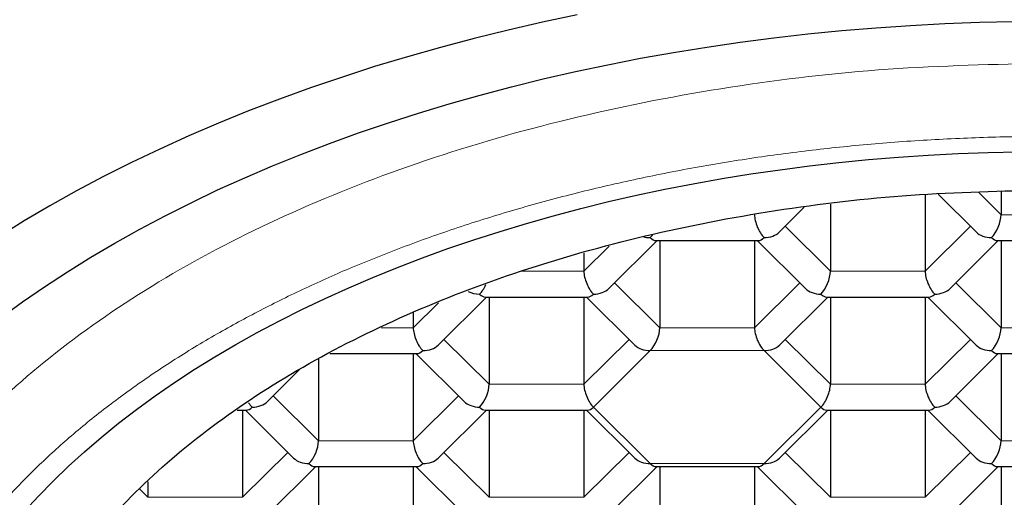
# Model space of a CAD drawing. Header units: millimetres. Extents: x 8 to 532, y 12 to 403.
# Tile 24 of 45: x 272.17 to 279.66, y 339.62 to 343.26. Entities that reach past the tile are written whole.
import ezdxf

# ---------------------------------------------------------------- set-up
doc = ezdxf.new("R2010")
doc.units = ezdxf.units.MM

msp = doc.modelspace()

# ---------------------------------------------------------------- linework, layer by layer
at = {"color": 7, "linetype": 'Continuous', "lineweight": 30}
for p, q in [((279.0618, 341.9257), (279.0618, 341.3422)), ((279.1594, 341.9294), (279.4495, 341.6412)), ((279.6392, 341.9474), (279.6392, 341.7724)), ((277.9524, 341.6412), (278.1415, 341.8291)), ((278.3401, 341.8517), (278.3401, 341.3422)), ((276.6534, 341.211), (277.0204, 341.5757)), ((277.0103, 341.5757), (277.7935, 341.5757)), ((277.0411, 341.5757), (277.0411, 340.912)), ((277.7628, 341.5757), (277.7628, 340.912)), ((277.7834, 341.5757), (278.1505, 341.211)), ((279.2514, 341.211), (279.6185, 341.5757)), ((279.6084, 341.5757), (280.3916, 341.5757)), ((279.6392, 341.5757), (279.6392, 340.912)), ((276.4637, 341.479), (276.4637, 341.3422)), ((275.3543, 340.7808), (275.7214, 341.1455)), ((275.7113, 341.1455), (276.4945, 341.1455)), ((275.742, 341.1455), (275.742, 340.4818)), ((276.4637, 341.1455), (276.4637, 340.4818)), ((276.4844, 341.1455), (276.8514, 340.7808)), ((277.9524, 340.7808), (278.3195, 341.1455)), ((278.3093, 341.1455), (279.0926, 341.1455)), ((278.3401, 341.1455), (278.3401, 340.4818)), ((279.0618, 341.1455), (279.0618, 340.4818)), ((279.0824, 341.1455), (279.4495, 340.7808)), ((275.1647, 341.029), (275.1647, 340.912)), ((274.5293, 340.7153), (275.1955, 340.7153)), ((275.1647, 340.7153), (275.1647, 340.0516)), ((275.1853, 340.7153), (275.5524, 340.3506)), ((279.2514, 340.3506), (279.6185, 340.7153)), ((279.6084, 340.7153), (280.3916, 340.7153)), ((279.6392, 340.7153), (279.6392, 340.0516)), ((274.0553, 340.3506), (274.3071, 340.6008)), ((274.443, 340.6719), (274.443, 340.0516)), ((273.8245, 340.2851), (273.8964, 340.2851)), ((273.8657, 340.2851), (273.8657, 339.6215)), ((273.8863, 340.2851), (274.2534, 339.9204)), ((275.3543, 339.9204), (275.7214, 340.2851)), ((275.7113, 340.2851), (276.4945, 340.2851)), ((275.742, 340.2851), (275.742, 339.6215)), ((276.4637, 340.2851), (276.4637, 339.6215)), ((276.4844, 340.2851), (276.8514, 339.9204)), ((277.9524, 339.9204), (278.3195, 340.2851)), ((278.3093, 340.2851), (279.0926, 340.2851)), ((278.3401, 340.2851), (278.3401, 339.6215)), ((279.0618, 340.2851), (279.0618, 339.6215)), ((279.0824, 340.2851), (279.4495, 339.9204)), ((274.0553, 339.4903), (274.4224, 339.855)), ((274.4122, 339.855), (275.1955, 339.855)), ((274.443, 339.855), (274.443, 339.1913)), ((275.1647, 339.855), (275.1647, 339.1913)), ((275.1853, 339.855), (275.5524, 339.4903)), ((276.6534, 339.4903), (277.0204, 339.855)), ((277.0103, 339.855), (277.7935, 339.855)), ((277.0411, 339.855), (277.0411, 339.1913)), ((277.7628, 339.855), (277.7628, 339.1913)), ((277.7834, 339.855), (278.1505, 339.4903)), ((279.2514, 339.4903), (279.6185, 339.855)), ((279.6084, 339.855), (280.3916, 339.855)), ((279.6392, 339.855), (279.6392, 339.1913)), ((273.144, 339.74), (273.144, 339.6215))]:
    msp.add_line(p, q, dxfattribs=at)
at = {"color": 8, "linetype": 'Continuous', "lineweight": 0}
for p, q in [((279.4694, 341.941), (279.6392, 341.7724)), ((279.6392, 341.7724), (280.3608, 341.7724)), ((277.9958, 341.6843), (278.3401, 341.3422)), ((279.0618, 341.3422), (279.4061, 341.6843)), ((276.4637, 341.3422), (276.6563, 341.5335)), ((275.982, 341.3422), (276.4637, 341.3422)), ((278.3401, 341.3422), (279.0618, 341.3422)), ((276.6967, 341.2541), (277.0411, 340.912)), ((277.7628, 340.912), (278.1071, 341.2541)), ((279.2948, 341.2541), (279.6392, 340.912)), ((275.1647, 340.912), (275.3563, 341.1024)), ((274.9203, 340.912), (275.1647, 340.912)), ((277.0411, 340.912), (277.7628, 340.912)), ((279.6392, 340.912), (280.3608, 340.912)), ((275.3977, 340.8239), (275.742, 340.4818)), ((276.4637, 340.4818), (276.8081, 340.8239)), ((277.9958, 340.8239), (278.3401, 340.4818)), ((279.0618, 340.4818), (279.4061, 340.8239)), ((276.9689, 340.7379), (276.5359, 340.3077)), ((277.8349, 340.7379), (276.9689, 340.7379)), ((278.2679, 340.3077), (277.8349, 340.7379)), ((275.742, 340.4818), (276.4637, 340.4818)), ((278.3401, 340.4818), (279.0618, 340.4818)), ((274.0987, 340.3937), (274.443, 340.0516)), ((275.1647, 340.0516), (275.509, 340.3937)), ((279.2948, 340.3937), (279.6392, 340.0516)), ((276.5359, 340.3077), (276.9689, 339.8776)), ((277.8349, 339.8776), (278.2679, 340.3077)), ((274.443, 340.0516), (275.1647, 340.0516)), ((279.6392, 340.0516), (280.3608, 340.0516)), ((273.8657, 339.6215), (274.21, 339.9635)), ((275.3977, 339.9635), (275.742, 339.6215)), ((276.4637, 339.6215), (276.8081, 339.9635)), ((277.9958, 339.9635), (278.3401, 339.6215)), ((279.0618, 339.6215), (279.4061, 339.9635)), ((276.9689, 339.8776), (277.8349, 339.8776)), ((273.0799, 339.6851), (273.144, 339.6215)), ((273.144, 339.6215), (273.8657, 339.6215)), ((275.742, 339.6215), (276.4637, 339.6215)), ((278.3401, 339.6215), (279.0618, 339.6215))]:
    msp.add_line(p, q, dxfattribs=at)
at = {"color": 7, "linetype": 'Continuous', "lineweight": 30, "flags": 128}
for points in [[(276.4116, 343.2932), (276.1475, 343.2373), (275.8862, 343.1775), (275.6276, 343.1138), (275.372, 343.0462), (275.1196, 342.9748), (274.8705, 342.8996), (274.625, 342.8208), (274.3831, 342.7382), (274.1451, 342.6521), (273.9111, 342.5624), (273.6813, 342.4693), (273.4558, 342.3727), (273.2348, 342.2727), (273.0184, 342.1695), (272.8068, 342.0631), (272.6002, 341.9535), (272.3986, 341.8409), (272.2022, 341.7253), (272.0112, 341.6067)], [(272.0268, 340.9901), (272.1897, 341.1086), (272.3579, 341.2246), (272.5314, 341.3381), (272.71, 341.4489), (272.8936, 341.557), (273.082, 341.6623), (273.2752, 341.7647), (273.473, 341.8642), (273.6753, 341.9607), (273.8819, 342.0541), (274.0928, 342.1444), (274.3076, 342.2315), (274.5264, 342.3154), (274.7489, 342.3959), (274.975, 342.4731), (275.2046, 342.5468), (275.4374, 342.6171), (275.6734, 342.6838), (275.9123, 342.747), (276.154, 342.8066), (276.3984, 342.8625), (276.6452, 342.9147), (276.8944, 342.9632), (277.1456, 343.008), (277.3989, 343.0489), (277.6539, 343.0861), (277.9105, 343.1194), (278.1685, 343.1488), (278.4278, 343.1744), (278.6882, 343.196), (278.9495, 343.2138), (279.2115, 343.2276), (279.474, 343.2374), (279.7369, 343.2434)], [(272.2037, 339.5136), (272.3104, 339.6299), (272.4223, 339.7446), (272.5394, 339.8575), (272.6616, 339.9686), (272.7889, 340.0778), (272.9211, 340.1851), (273.0582, 340.2904), (273.2, 340.3936), (273.3464, 340.4946), (273.4975, 340.5934), (273.653, 340.6899), (273.8128, 340.784), (273.9769, 340.8757), (274.1451, 340.9648), (274.3173, 341.0515), (274.4934, 341.1355), (274.6733, 341.2168), (274.8569, 341.2954), (275.0439, 341.3713), (275.2344, 341.4443), (275.4281, 341.5144), (275.625, 341.5816), (275.8249, 341.6458), (276.0276, 341.7069), (276.233, 341.765), (276.4411, 341.8201), (276.6515, 341.8719), (276.8643, 341.9206), (277.0792, 341.9661), (277.2961, 342.0083), (277.5149, 342.0473), (277.7353, 342.0829), (277.9574, 342.1153), (278.1808, 342.1443), (278.4054, 342.1699), (278.6312, 342.1922), (278.8579, 342.211), (279.0854, 342.2265), (279.3135, 342.2385), (279.5421, 342.2471), (279.771, 342.2522)]]:
    msp.add_lwpolyline(points, dxfattribs=at)
at = {"color": 7, "linetype": 'Continuous', "lineweight": 30}
for centre, major_axis, ratio, start_param, end_param in [((277.8349, 341.7007), (-0.0508, 0.1232), 0.416123, 0.790018, 2.360817), ((279.567, 341.7007), (0.0508, 0.1232), 0.416123, 3.922369, 5.493165), ((276.9689, 341.7007), (0.1443, 0), 0.709406, 4.323687, 4.712389), ((276.9689, 341.7007), (0.0508, 0.1232), 0.416123, 3.922369, 4.197675), ((276.9689, 341.7007), (-0.0508, 0.1232), 0.416123, 2.360817, 2.971682), ((277.8349, 341.7007), (0.0508, 0.1232), 0.416123, 3.311504, 3.922369), ((277.8349, 341.7007), (0.1443, 0), 0.709406, 4.712389, 5.663076), ((279.567, 341.7007), (0.1443, 0), 0.709406, 3.761702, 4.712389), ((279.567, 341.7007), (-0.0508, 0.1232), 0.416123, 2.360817, 2.971682), ((276.5359, 341.2705), (-0.0508, 0.1232), 0.416123, 0.790018, 2.360817), ((278.2679, 341.2705), (0.0508, 0.1232), 0.416123, 3.922369, 5.493165), ((279.134, 341.2705), (-0.0508, 0.1232), 0.416123, 0.79002, 2.360817), ((275.6699, 341.2705), (0.0508, 0.1232), 0.416123, 3.922369, 4.639613), ((276.5359, 341.2705), (0.1443, 0), 0.709406, 4.712389, 5.663076), ((278.2679, 341.2705), (0.1443, 0), 0.709406, 3.761702, 4.712389), ((279.134, 341.2705), (0.1443, 0), 0.709406, 4.712389, 5.663076), ((275.6699, 341.2705), (0.1443, 0), 0.709406, 4.063805, 4.712389), ((275.6699, 341.2705), (-0.0508, 0.1232), 0.416123, 2.360817, 2.971682), ((276.5359, 341.2705), (0.0508, 0.1232), 0.416123, 3.311504, 3.922369), ((278.2679, 341.2705), (-0.0508, 0.1232), 0.416123, 2.360817, 2.971682), ((279.134, 341.2705), (0.0508, 0.1232), 0.416123, 3.311504, 3.922369), ((275.2369, 340.8403), (-0.0508, 0.1232), 0.416123, 0.790018, 2.360817), ((276.9689, 340.8403), (0.0508, 0.1232), 0.416123, 3.922369, 5.493165), ((277.8349, 340.8403), (-0.0508, 0.1232), 0.416123, 0.79002, 2.360817), ((279.567, 340.8403), (0.0508, 0.1232), 0.416123, 3.922369, 5.493165), ((275.2369, 340.8403), (0.1443, 0), 0.709406, 4.712389, 5.663076), ((276.9689, 340.8403), (0.1443, 0), 0.709406, 3.761702, 4.712389), ((277.8349, 340.8403), (0.1443, 0), 0.709406, 4.712389, 5.663076), ((279.567, 340.8403), (0.1443, 0), 0.709406, 3.761702, 4.712389), ((275.2369, 340.8403), (0.0508, 0.1232), 0.416123, 3.311504, 3.922369), ((279.567, 340.8403), (-0.0508, 0.1232), 0.416123, 2.360817, 2.971682), ((275.6699, 340.4101), (0.0508, 0.1232), 0.416123, 3.922369, 5.493165), ((276.5359, 340.4101), (-0.0508, 0.1232), 0.416123, 0.79002, 2.360817), ((278.2679, 340.4101), (0.0508, 0.1232), 0.416123, 3.922367, 5.493165), ((279.134, 340.4101), (-0.0508, 0.1232), 0.416123, 0.79002, 2.360817), ((273.9378, 340.4101), (0.0508, 0.1232), 0.416123, 3.311504, 3.922369), ((273.9378, 340.4101), (-0.0508, 0.1232), 0.416123, 1.980819, 2.360817), ((273.9378, 340.4101), (0.1443, 0), 0.709406, 4.712389, 5.663076), ((275.6699, 340.4101), (0.1443, 0), 0.709406, 3.761702, 4.712389), ((275.6699, 340.4101), (-0.0508, 0.1232), 0.416123, 2.360817, 2.971682), ((276.5359, 340.4101), (0.0508, 0.1232), 0.416123, 3.311504, 3.922369), ((278.2679, 340.4101), (-0.0508, 0.1232), 0.416123, 2.360815, 2.971682), ((279.134, 340.4101), (0.0508, 0.1232), 0.416123, 3.311504, 3.922369), ((279.134, 340.4101), (0.1443, 0), 0.709406, 4.712389, 5.663076), ((274.3708, 339.98), (0.0508, 0.1232), 0.416123, 3.922369, 5.493165), ((275.2369, 339.98), (-0.0508, 0.1232), 0.416123, 0.79002, 2.360817), ((279.567, 339.98), (0.0508, 0.1232), 0.416123, 3.922369, 5.493165), ((274.3708, 339.98), (0.1443, 0), 0.709406, 3.761702, 4.712389), ((274.3708, 339.98), (-0.0508, 0.1232), 0.416123, 2.360817, 2.971682), ((275.2369, 339.98), (0.0508, 0.1232), 0.416123, 3.311504, 3.922369), ((275.2369, 339.98), (0.1443, 0), 0.709406, 4.712389, 5.663076), ((276.9689, 339.98), (0.1443, 0), 0.709406, 3.761702, 4.712391), ((276.9689, 339.98), (-0.0508, 0.1232), 0.416123, 2.360818, 2.971682), ((277.8349, 339.98), (0.0508, 0.1232), 0.416123, 3.311504, 3.922368), ((277.8349, 339.98), (0.1443, 0), 0.709406, 4.712387, 5.663076), ((279.567, 339.98), (0.1443, 0), 0.709406, 3.761702, 4.712389), ((279.567, 339.98), (-0.0508, 0.1232), 0.416123, 2.360817, 2.971682)]:
    msp.add_ellipse(centre, major_axis=major_axis, ratio=ratio, start_param=start_param, end_param=end_param, dxfattribs=at)
at = {"color": 8, "linetype": 'Continuous', "lineweight": 0}
msp.add_open_spline([(270.65, 337.5628), (270.6654, 337.7968), (270.6963, 338.2648), (270.9447, 338.9548), (271.3365, 339.621), (271.8796, 340.252), (272.5609, 340.8369), (273.3697, 341.3658), (274.2918, 341.8297), (275.3116, 342.2205), (276.4117, 342.532), (277.5731, 342.7567), (278.7761, 342.8992), (279.592, 342.9169), (280, 342.9258)], degree=3, dxfattribs=at)
msp.add_open_spline([(280, 342.3687), (279.9178, 342.3683), (279.7533, 342.3674), (279.5067, 342.3613), (279.2604, 342.3516), (279.0146, 342.3379), (278.7711, 342.3205), (278.5298, 342.2994), (278.2911, 342.2747), (278.0536, 342.2464), (277.816, 342.2141), (277.5783, 342.1779), (277.3409, 342.1377), (277.1056, 342.0937), (276.8725, 342.046), (276.6418, 341.9946), (276.4137, 341.9396), (276.1883, 341.8809), (275.9659, 341.8187), (275.7465, 341.753), (275.5304, 341.6839), (275.3178, 341.6113), (275.1087, 341.5354), (274.9034, 341.4562), (274.7076, 341.376), (274.521, 341.2953), (274.3435, 341.2143), (274.1696, 341.1308), (273.9995, 341.0448), (273.8332, 340.9563), (273.666, 340.8628), (273.4986, 340.764), (273.3315, 340.6597), (273.1694, 340.5529), (273.0125, 340.4435), (272.8618, 340.3324), (272.7174, 340.2196), (272.5791, 340.1053), (272.4463, 339.9889), (272.3181, 339.8697), (272.1949, 339.7478), (272.0767, 339.623), (271.9647, 339.4965), (271.8587, 339.3682), (271.759, 339.2383), (271.6655, 339.1069), (271.5784, 338.9741), (271.4977, 338.8399), (271.4236, 338.7045), (271.356, 338.568), (271.2949, 338.4305), (271.2406, 338.292), (271.1929, 338.1528), (271.1531, 338.0167), (271.1206, 337.884), (271.0947, 337.7548), (271.0746, 337.6252), (271.0602, 337.4954), (271.0515, 337.3654), (271.0485, 337.2315), (271.0518, 337.0938), (271.062, 336.9523), (271.079, 336.811), (271.1028, 336.67), (271.1333, 336.5303), (271.1701, 336.392), (271.2132, 336.2551), (271.2628, 336.1189), (271.3191, 335.9826), (271.3824, 335.8464), (271.4527, 335.7103), (271.5295, 335.5753), (271.6128, 335.4416), (271.7025, 335.3093), (271.7985, 335.1784), (271.9008, 335.0492), (272.0093, 334.9216), (272.1239, 334.7957), (272.2445, 334.6717), (272.371, 334.5497), (272.5034, 334.4298), (272.6415, 334.312), (272.7812, 334.1996), (272.9218, 334.0925), (273.0629, 333.9907), (273.2085, 333.8909), (273.3584, 333.7932), (273.5126, 333.6978), (273.6756, 333.6019), (273.8477, 333.5058), (274.0294, 333.41), (274.2156, 333.317), (274.4061, 333.227), (274.5998, 333.1405), (274.7964, 333.0577), (274.9956, 332.9784), (275.1984, 332.9022), (275.4062, 332.8287), (275.6189, 332.758), (275.8363, 332.6903), (276.0569, 332.626), (276.2805, 332.5653), (276.507, 332.5081), (276.7362, 332.4545), (276.9678, 332.4046), (277.2018, 332.3584), (277.4379, 332.3159), (277.676, 332.2771), (277.9158, 332.2421), (278.1573, 332.211), (278.4001, 332.1837), (278.6374, 332.1609), (278.8689, 332.1422), (279.0942, 332.1274), (279.3202, 332.1159), (279.5466, 332.1077), (279.7732, 332.1026), (279.9244, 332.102), (280, 332.1016)], degree=3, knots=[0, 0, 0, 0, 0.008774, 0.017551, 0.02633, 0.035111, 0.043893, 0.052519, 0.061145, 0.069771, 0.078398, 0.087201, 0.096003, 0.104805, 0.113607, 0.122408, 0.131209, 0.14001, 0.14881, 0.15761, 0.16641, 0.175209, 0.184009, 0.192808, 0.201608, 0.209674, 0.21774, 0.225806, 0.233872, 0.241938, 0.250005, 0.258785, 0.267566, 0.276346, 0.285127, 0.293908, 0.302532, 0.311157, 0.319781, 0.328405, 0.337205, 0.346005, 0.354805, 0.363605, 0.372405, 0.381204, 0.390004, 0.398803, 0.407602, 0.416401, 0.425199, 0.433998, 0.442796, 0.451594, 0.45966, 0.467725, 0.47579, 0.483855, 0.49192, 0.499986, 0.508765, 0.517545, 0.526325, 0.535105, 0.543886, 0.552511, 0.561135, 0.56976, 0.578385, 0.587187, 0.595989, 0.604791, 0.613593, 0.622395, 0.631198, 0.64, 0.648802, 0.657604, 0.666406, 0.675208, 0.68401, 0.692811, 0.701612, 0.709679, 0.717746, 0.725813, 0.73388, 0.741946, 0.750012, 0.758791, 0.767571, 0.77635, 0.785129, 0.793908, 0.802531, 0.811153, 0.819776, 0.828398, 0.837197, 0.845996, 0.854795, 0.863595, 0.872394, 0.881194, 0.889995, 0.898795, 0.907596, 0.916397, 0.925197, 0.933998, 0.942799, 0.9516, 0.959668, 0.967735, 0.975802, 0.983868, 0.991934, 1, 1, 1, 1], dxfattribs=at)
at = {"color": 7, "linetype": 'Continuous', "lineweight": 30}
msp.add_open_spline([(280, 332.7551), (279.6498, 332.7627), (278.9495, 332.7779), (277.917, 332.9001), (276.9202, 333.093), (275.976, 333.3604), (275.1007, 333.6958), (274.3092, 334.0939), (273.6151, 334.5479), (273.0303, 335.05), (272.5647, 335.5915), (272.2263, 336.1633), (272.0209, 336.7555), (271.952, 337.358), (272.0209, 337.9606), (272.2263, 338.5528), (272.5647, 339.1245), (273.0303, 339.6661), (273.6151, 340.1681), (274.3092, 340.6221), (275.1007, 341.0203), (275.976, 341.3556), (276.9202, 341.623), (277.917, 341.8159), (278.9495, 341.9382), (279.6498, 341.9534), (280, 341.961)], degree=3, dxfattribs=at)

doc.saveas('drawing.dxf')
